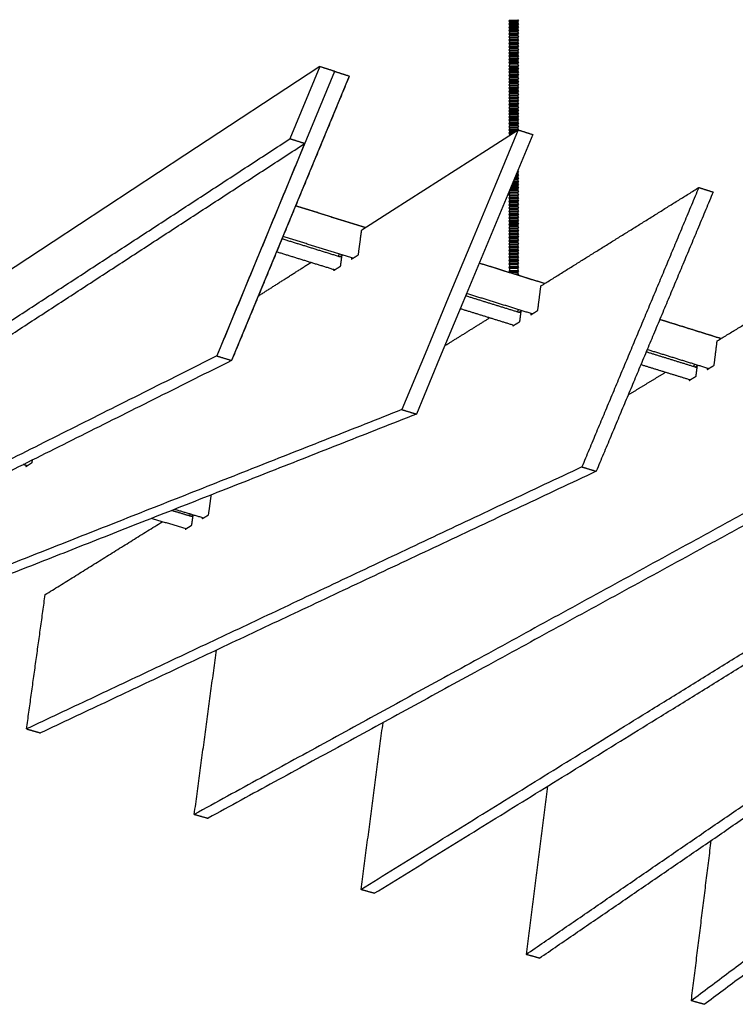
# Model space of a CAD drawing. Header units: centimetres. Extents: x 5283.6 to 5299.6, y 15505 to 15518.9.
# Tile 14 of 68: x 5287.028 to 5287.558, y 15511.916 to 15512.645. Entities that reach past the tile are written whole.
import ezdxf
from ezdxf import colors
from ezdxf.entities.mleader import LeaderData, LeaderLine
from ezdxf.math import Vec2, Vec3

# ---------------------------------------------------------------- set-up
doc = ezdxf.new("R2010")
doc.units = ezdxf.units.CM
doc.layers.add('_HD_muro', color=1, linetype='Continuous')
doc.layers.add('_HD_tornillo', color=30, linetype='Continuous')
doc.layers.add('HD021_Text', color=2, linetype='Continuous', lineweight=9)
doc.layers.add('Make2D$visible$Curves$Default', color=7, linetype='Continuous', true_color=0x000000)
doc.layers.add('Make2D$visible$Curves$UNICANAL', color=7, linetype='Continuous', true_color=0x000000)
doc.styles.add('Arial Narrow', font='ARIALN.TTF')

# ---------------------------------------------------------------- blocks, each defined once
blk = doc.blocks.new('Cirrus_1.20x2.40_iso@15')
at = {"layer": '_HD_tornillo'}
for p, q in [((5287.39048, 15512.6448), (5287.38988, 15512.64399)), ((5287.38988, 15512.64399), (5287.39698, 15512.64416)), ((5287.38988, 15512.64399), (5287.39048, 15512.64331)), ((5287.39048, 15512.64242), (5287.38988, 15512.64161)), ((5287.38988, 15512.64161), (5287.39698, 15512.64177)), ((5287.38988, 15512.64161), (5287.39048, 15512.64092)), ((5287.39048, 15512.64014), (5287.38988, 15512.63932)), ((5287.38988, 15512.63932), (5287.39698, 15512.63949)), ((5287.39048, 15512.6448), (5287.39648, 15512.64504)), ((5287.39048, 15512.64331), (5287.39647, 15512.64354)), ((5287.39048, 15512.64331), (5287.39048, 15512.64242)), ((5287.39048, 15512.64242), (5287.39647, 15512.64266)), ((5287.39048, 15512.64092), (5287.39647, 15512.64116)), ((5287.39048, 15512.64092), (5287.39048, 15512.64014)), ((5287.39048, 15512.64014), (5287.39647, 15512.64037)), ((5287.39647, 15512.64354), (5287.39698, 15512.64416)), ((5287.39647, 15512.64354), (5287.39647, 15512.64266)), ((5287.39647, 15512.64116), (5287.39698, 15512.64177)), ((5287.39647, 15512.64116), (5287.39647, 15512.64037)), ((5287.39647, 15512.63888), (5287.39698, 15512.63949)), ((5287.39648, 15512.64504), (5287.39698, 15512.64416)), ((5287.39648, 15512.64266), (5287.39698, 15512.64177)), ((5287.39648, 15512.64038), (5287.39698, 15512.63949)), ((5287.38988, 15512.63932), (5287.39048, 15512.63864)), ((5287.39048, 15512.63778), (5287.38988, 15512.63696)), ((5287.38988, 15512.63696), (5287.39698, 15512.63713)), ((5287.38988, 15512.63696), (5287.39048, 15512.63628)), ((5287.39048, 15512.63541), (5287.38988, 15512.6346)), ((5287.38988, 15512.6346), (5287.39698, 15512.63477)), ((5287.38988, 15512.6346), (5287.39048, 15512.63392)), ((5287.39048, 15512.633), (5287.38988, 15512.63219)), ((5287.38988, 15512.63219), (5287.39698, 15512.63235)), ((5287.38988, 15512.63219), (5287.39048, 15512.6315)), ((5287.39048, 15512.63864), (5287.39647, 15512.63888)), ((5287.39048, 15512.63864), (5287.39048, 15512.63778)), ((5287.39048, 15512.63778), (5287.39647, 15512.63801)), ((5287.39048, 15512.63628), (5287.39647, 15512.63652)), ((5287.39048, 15512.63628), (5287.39048, 15512.63541)), ((5287.39048, 15512.63541), (5287.39647, 15512.63565)), ((5287.39048, 15512.63392), (5287.39647, 15512.63415)), ((5287.39048, 15512.63392), (5287.39048, 15512.633)), ((5287.39048, 15512.633), (5287.39647, 15512.63324)), ((5287.39647, 15512.63888), (5287.39647, 15512.63801)), ((5287.39647, 15512.63652), (5287.39698, 15512.63713)), ((5287.39647, 15512.63652), (5287.39647, 15512.63565)), ((5287.39647, 15512.63415), (5287.39698, 15512.63477)), ((5287.39647, 15512.63415), (5287.39647, 15512.63324)), ((5287.39647, 15512.63174), (5287.39698, 15512.63235)), ((5287.39648, 15512.63802), (5287.39698, 15512.63713)), ((5287.39648, 15512.63565), (5287.39698, 15512.63477)), ((5287.39648, 15512.63324), (5287.39698, 15512.63235)), ((5287.39048, 15512.63059), (5287.38988, 15512.62977)), ((5287.38988, 15512.62977), (5287.39698, 15512.62994)), ((5287.38988, 15512.62977), (5287.39048, 15512.62909)), ((5287.39048, 15512.62818), (5287.38988, 15512.62736)), ((5287.38988, 15512.62736), (5287.39698, 15512.62753)), ((5287.38988, 15512.62736), (5287.39048, 15512.62668)), ((5287.39048, 15512.62577), (5287.38988, 15512.62495)), ((5287.38988, 15512.62495), (5287.39698, 15512.62512)), ((5287.38988, 15512.62495), (5287.39048, 15512.62427)), ((5287.39048, 15512.6315), (5287.39647, 15512.63174)), ((5287.39048, 15512.6315), (5287.39048, 15512.63059)), ((5287.39048, 15512.63059), (5287.39647, 15512.63082)), ((5287.39048, 15512.62909), (5287.39647, 15512.62933)), ((5287.39048, 15512.62909), (5287.39048, 15512.62818)), ((5287.39048, 15512.62818), (5287.39647, 15512.62841)), ((5287.39048, 15512.62668), (5287.39647, 15512.62691)), ((5287.39048, 15512.62668), (5287.39048, 15512.62577)), ((5287.39048, 15512.62577), (5287.39647, 15512.626)), ((5287.39647, 15512.63174), (5287.39647, 15512.63082)), ((5287.39647, 15512.62933), (5287.39698, 15512.62994)), ((5287.39647, 15512.62933), (5287.39647, 15512.62841)), ((5287.39647, 15512.62691), (5287.39698, 15512.62753)), ((5287.39647, 15512.62691), (5287.39647, 15512.626)), ((5287.39647, 15512.6245), (5287.39698, 15512.62512)), ((5287.39648, 15512.63083), (5287.39698, 15512.62994)), ((5287.39648, 15512.62842), (5287.39698, 15512.62753)), ((5287.39648, 15512.626), (5287.39698, 15512.62512)), ((5287.39048, 15512.62338), (5287.38988, 15512.62257)), ((5287.38988, 15512.62257), (5287.39698, 15512.62274)), ((5287.38988, 15512.62257), (5287.39048, 15512.62189)), ((5287.39048, 15512.6211), (5287.38988, 15512.62029)), ((5287.38988, 15512.62029), (5287.39698, 15512.62045)), ((5287.38988, 15512.62029), (5287.39048, 15512.6196)), ((5287.39048, 15512.61874), (5287.38988, 15512.61793)), ((5287.38988, 15512.61793), (5287.39698, 15512.6181)), ((5287.38988, 15512.61793), (5287.39048, 15512.61725)), ((5287.39048, 15512.62427), (5287.39647, 15512.6245)), ((5287.39048, 15512.62427), (5287.39048, 15512.62338)), ((5287.39048, 15512.62338), (5287.39647, 15512.62362)), ((5287.39048, 15512.62189), (5287.39647, 15512.62212)), ((5287.39048, 15512.62189), (5287.39048, 15512.6211)), ((5287.39048, 15512.6211), (5287.39647, 15512.62134)), ((5287.39048, 15512.6196), (5287.39647, 15512.61984)), ((5287.39048, 15512.6196), (5287.39048, 15512.61874)), ((5287.39048, 15512.61874), (5287.39647, 15512.61898)), ((5287.39647, 15512.6245), (5287.39647, 15512.62362)), ((5287.39647, 15512.62212), (5287.39698, 15512.62274)), ((5287.39647, 15512.62212), (5287.39647, 15512.62134)), ((5287.39647, 15512.61984), (5287.39698, 15512.62045)), ((5287.39647, 15512.61984), (5287.39647, 15512.61898)), ((5287.39647, 15512.61748), (5287.39698, 15512.6181)), ((5287.39648, 15512.62362), (5287.39698, 15512.62274)), ((5287.39648, 15512.62134), (5287.39698, 15512.62045)), ((5287.39648, 15512.61898), (5287.39698, 15512.6181)), ((5287.39048, 15512.61638), (5287.38988, 15512.61556)), ((5287.38988, 15512.61556), (5287.39698, 15512.61573)), ((5287.38988, 15512.61556), (5287.39048, 15512.61488)), ((5287.39048, 15512.61411), (5287.38988, 15512.61329)), ((5287.38988, 15512.61329), (5287.39698, 15512.61346)), ((5287.38988, 15512.61329), (5287.39048, 15512.61261)), ((5287.39048, 15512.61157), (5287.38988, 15512.61075)), ((5287.38988, 15512.61075), (5287.39698, 15512.61092)), ((5287.38988, 15512.61075), (5287.39048, 15512.61007)), ((5287.39048, 15512.61725), (5287.39647, 15512.61748)), ((5287.39048, 15512.61725), (5287.39048, 15512.61638)), ((5287.39048, 15512.61638), (5287.39647, 15512.61661)), ((5287.39048, 15512.61488), (5287.39647, 15512.61511)), ((5287.39048, 15512.61488), (5287.39048, 15512.61411)), ((5287.39048, 15512.61411), (5287.39647, 15512.61434)), ((5287.39048, 15512.61261), (5287.39647, 15512.61284)), ((5287.39048, 15512.61261), (5287.39048, 15512.61157)), ((5287.39048, 15512.61157), (5287.39647, 15512.6118)), ((5287.39048, 15512.61007), (5287.39647, 15512.61031)), ((5287.39647, 15512.61748), (5287.39647, 15512.61661)), ((5287.39647, 15512.61511), (5287.39698, 15512.61573)), ((5287.39647, 15512.61511), (5287.39647, 15512.61434)), ((5287.39647, 15512.61284), (5287.39698, 15512.61346)), ((5287.39647, 15512.61284), (5287.39647, 15512.6118)), ((5287.39647, 15512.61031), (5287.39698, 15512.61092)), ((5287.39647, 15512.61031), (5287.39647, 15512.60952)), ((5287.39648, 15512.61661), (5287.39698, 15512.61573)), ((5287.39648, 15512.61435), (5287.39698, 15512.61346)), ((5287.39648, 15512.61181), (5287.39698, 15512.61092)), ((5287.39048, 15512.60929), (5287.38988, 15512.60847)), ((5287.38988, 15512.60847), (5287.39698, 15512.60864)), ((5287.38988, 15512.60847), (5287.39048, 15512.60779)), ((5287.39048, 15512.60693), (5287.38988, 15512.60611)), ((5287.38988, 15512.60611), (5287.39698, 15512.60628)), ((5287.38988, 15512.60611), (5287.39048, 15512.60543)), ((5287.39048, 15512.60456), (5287.38988, 15512.60375)), ((5287.38988, 15512.60375), (5287.39698, 15512.60392)), ((5287.38988, 15512.60375), (5287.39048, 15512.60307)), ((5287.39048, 15512.61007), (5287.39048, 15512.60929)), ((5287.39048, 15512.60929), (5287.39647, 15512.60952)), ((5287.39048, 15512.60779), (5287.39647, 15512.60802)), ((5287.39048, 15512.60779), (5287.39048, 15512.60693)), ((5287.39048, 15512.60693), (5287.39647, 15512.60716)), ((5287.39048, 15512.60543), (5287.39647, 15512.60567)), ((5287.39048, 15512.60543), (5287.39048, 15512.60456)), ((5287.39048, 15512.60456), (5287.39647, 15512.6048)), ((5287.39048, 15512.60307), (5287.39647, 15512.6033)), ((5287.39048, 15512.60307), (5287.39048, 15512.60215)), ((5287.39647, 15512.60802), (5287.39698, 15512.60864)), ((5287.39647, 15512.60802), (5287.39647, 15512.60716)), ((5287.39647, 15512.60567), (5287.39698, 15512.60628)), ((5287.39647, 15512.60567), (5287.39647, 15512.6048)), ((5287.39647, 15512.6033), (5287.39698, 15512.60392)), ((5287.39647, 15512.6033), (5287.39647, 15512.60238)), ((5287.39648, 15512.60953), (5287.39698, 15512.60864)), ((5287.39648, 15512.60717), (5287.39698, 15512.60628)), ((5287.39648, 15512.6048), (5287.39698, 15512.60392)), ((5287.39048, 15512.60215), (5287.38988, 15512.60133)), ((5287.38988, 15512.60133), (5287.39698, 15512.6015)), ((5287.38988, 15512.60133), (5287.39048, 15512.60065)), ((5287.39048, 15512.59977), (5287.38988, 15512.59895)), ((5287.38988, 15512.59895), (5287.39698, 15512.59912)), ((5287.38988, 15512.59895), (5287.39048, 15512.59827)), ((5287.39048, 15512.59749), (5287.38988, 15512.59667)), ((5287.38988, 15512.59667), (5287.39698, 15512.59684)), ((5287.38988, 15512.59667), (5287.39048, 15512.59599)), ((5287.39048, 15512.60215), (5287.39647, 15512.60238)), ((5287.39048, 15512.60065), (5287.39647, 15512.60089)), ((5287.39048, 15512.60065), (5287.39048, 15512.59977)), ((5287.39048, 15512.59977), (5287.39647, 15512.6)), ((5287.39048, 15512.59827), (5287.39647, 15512.5985)), ((5287.39048, 15512.59827), (5287.39048, 15512.59749)), ((5287.39048, 15512.59749), (5287.39647, 15512.59772)), ((5287.39048, 15512.59599), (5287.39647, 15512.59622)), ((5287.39048, 15512.59599), (5287.39048, 15512.59513)), ((5287.39647, 15512.60089), (5287.39698, 15512.6015)), ((5287.39647, 15512.60089), (5287.39647, 15512.6)), ((5287.39647, 15512.5985), (5287.39698, 15512.59912)), ((5287.39647, 15512.5985), (5287.39647, 15512.59772)), ((5287.39647, 15512.59622), (5287.39698, 15512.59684)), ((5287.39647, 15512.59622), (5287.39647, 15512.59536)), ((5287.39648, 15512.60239), (5287.39698, 15512.6015)), ((5287.39648, 15512.60001), (5287.39698, 15512.59912)), ((5287.39648, 15512.59772), (5287.39698, 15512.59684)), ((5287.39048, 15512.59513), (5287.38988, 15512.59431)), ((5287.38988, 15512.59431), (5287.39698, 15512.59448)), ((5287.38988, 15512.59431), (5287.39048, 15512.59363)), ((5287.39048, 15512.59276), (5287.38988, 15512.59194)), ((5287.38988, 15512.59194), (5287.39698, 15512.59211)), ((5287.38988, 15512.59194), (5287.39048, 15512.59126)), ((5287.39048, 15512.59035), (5287.38988, 15512.58953)), ((5287.38988, 15512.58953), (5287.39698, 15512.5897)), ((5287.38988, 15512.58953), (5287.39048, 15512.58885)), ((5287.39048, 15512.59513), (5287.39647, 15512.59536)), ((5287.39048, 15512.59363), (5287.39647, 15512.59386)), ((5287.39048, 15512.59363), (5287.39048, 15512.59276)), ((5287.39048, 15512.59276), (5287.39647, 15512.59299)), ((5287.39048, 15512.59126), (5287.39647, 15512.5915)), ((5287.39048, 15512.59126), (5287.39048, 15512.59035)), ((5287.39048, 15512.59035), (5287.39647, 15512.59058)), ((5287.39048, 15512.58885), (5287.39647, 15512.58908)), ((5287.39048, 15512.58885), (5287.39048, 15512.58794)), ((5287.39647, 15512.59386), (5287.39698, 15512.59448)), ((5287.39647, 15512.59386), (5287.39647, 15512.59299)), ((5287.39647, 15512.5915), (5287.39698, 15512.59211)), ((5287.39647, 15512.5915), (5287.39647, 15512.59058)), ((5287.39647, 15512.58908), (5287.39698, 15512.5897)), ((5287.39647, 15512.58908), (5287.39647, 15512.58817)), ((5287.39648, 15512.59537), (5287.39698, 15512.59448)), ((5287.39648, 15512.593), (5287.39698, 15512.59211)), ((5287.39648, 15512.59059), (5287.39698, 15512.5897)), ((5287.39048, 15512.58794), (5287.38988, 15512.58712)), ((5287.38988, 15512.58712), (5287.39698, 15512.58729)), ((5287.38988, 15512.58712), (5287.39048, 15512.58644)), ((5287.39048, 15512.58553), (5287.38988, 15512.58471)), ((5287.38988, 15512.58471), (5287.39698, 15512.58488)), ((5287.38988, 15512.58471), (5287.39048, 15512.58403)), ((5287.39048, 15512.58311), (5287.38988, 15512.5823)), ((5287.38988, 15512.5823), (5287.39698, 15512.58247)), ((5287.38988, 15512.5823), (5287.39048, 15512.58162)), ((5287.39048, 15512.58794), (5287.39647, 15512.58817)), ((5287.39048, 15512.58644), (5287.39647, 15512.58667)), ((5287.39048, 15512.58644), (5287.39048, 15512.58553)), ((5287.39048, 15512.58553), (5287.39647, 15512.58576)), ((5287.39048, 15512.58403), (5287.39647, 15512.58426)), ((5287.39048, 15512.58403), (5287.39048, 15512.58311)), ((5287.39048, 15512.58311), (5287.39647, 15512.58335)), ((5287.39048, 15512.58162), (5287.39647, 15512.58185)), ((5287.39048, 15512.58162), (5287.39048, 15512.58073)), ((5287.39647, 15512.58667), (5287.39698, 15512.58729)), ((5287.39647, 15512.58667), (5287.39647, 15512.58576)), ((5287.39647, 15512.58426), (5287.39698, 15512.58488)), ((5287.39647, 15512.58426), (5287.39647, 15512.58335)), ((5287.39647, 15512.58185), (5287.39698, 15512.58247)), ((5287.39647, 15512.58185), (5287.39647, 15512.58096)), ((5287.39648, 15512.58817), (5287.39698, 15512.58729)), ((5287.39648, 15512.58576), (5287.39698, 15512.58488)), ((5287.39648, 15512.58335), (5287.39698, 15512.58247)), ((5287.39048, 15512.58073), (5287.38988, 15512.57991)), ((5287.38988, 15512.57991), (5287.39698, 15512.58008)), ((5287.38988, 15512.57991), (5287.39048, 15512.57923)), ((5287.39048, 15512.57845), (5287.38988, 15512.57763)), ((5287.38988, 15512.57763), (5287.39698, 15512.5778)), ((5287.38988, 15512.57763), (5287.39048, 15512.57695)), ((5287.39048, 15512.57609), (5287.38988, 15512.57527)), ((5287.38988, 15512.57527), (5287.39698, 15512.57544)), ((5287.38988, 15512.57527), (5287.39048, 15512.57459)), ((5287.39048, 15512.58073), (5287.39647, 15512.58096)), ((5287.39048, 15512.57923), (5287.39647, 15512.57947)), ((5287.39048, 15512.57923), (5287.39048, 15512.57845)), ((5287.39048, 15512.57845), (5287.39647, 15512.57868)), ((5287.39048, 15512.57695), (5287.39647, 15512.57718)), ((5287.39048, 15512.57695), (5287.39048, 15512.57609)), ((5287.39048, 15512.57609), (5287.39647, 15512.57632)), ((5287.39048, 15512.57459), (5287.39647, 15512.57483)), ((5287.39048, 15512.57459), (5287.39048, 15512.57372)), ((5287.39048, 15512.57372), (5287.39647, 15512.57396)), ((5287.39647, 15512.57947), (5287.39698, 15512.58008)), ((5287.39647, 15512.57947), (5287.39647, 15512.57868)), ((5287.39647, 15512.57718), (5287.39698, 15512.5778)), ((5287.39647, 15512.57718), (5287.39647, 15512.57632)), ((5287.39647, 15512.57483), (5287.39698, 15512.57544)), ((5287.39647, 15512.57483), (5287.39647, 15512.57396)), ((5287.39648, 15512.58097), (5287.39698, 15512.58008)), ((5287.39648, 15512.57869), (5287.39698, 15512.5778)), ((5287.39648, 15512.57633), (5287.39698, 15512.57544)), ((5287.39648, 15512.57396), (5287.39698, 15512.57307)), ((5287.39048, 15512.57372), (5287.38988, 15512.57291)), ((5287.38988, 15512.57291), (5287.39698, 15512.57307)), ((5287.38988, 15512.57291), (5287.39048, 15512.57222)), ((5287.39048, 15512.57146), (5287.38988, 15512.57064)), ((5287.38988, 15512.57064), (5287.39698, 15512.57081)), ((5287.38988, 15512.57064), (5287.39048, 15512.56996)), ((5287.39048, 15512.56892), (5287.38988, 15512.5681)), ((5287.38988, 15512.5681), (5287.39698, 15512.56827)), ((5287.38988, 15512.5681), (5287.39048, 15512.56742)), ((5287.39048, 15512.56664), (5287.38988, 15512.56582)), ((5287.39048, 15512.57222), (5287.39647, 15512.57246)), ((5287.39048, 15512.57222), (5287.39048, 15512.57146)), ((5287.39048, 15512.57146), (5287.39647, 15512.57169)), ((5287.39048, 15512.56996), (5287.39647, 15512.57019)), ((5287.39048, 15512.56996), (5287.39048, 15512.56892)), ((5287.39048, 15512.56892), (5287.39647, 15512.56915)), ((5287.39048, 15512.56742), (5287.39647, 15512.56765)), ((5287.39048, 15512.56742), (5287.39048, 15512.56664)), ((5287.39048, 15512.56664), (5287.39647, 15512.56687)), ((5287.39647, 15512.57246), (5287.39698, 15512.57307)), ((5287.39647, 15512.57246), (5287.39647, 15512.57169)), ((5287.39647, 15512.57019), (5287.39698, 15512.57081)), ((5287.39647, 15512.57019), (5287.39647, 15512.56915)), ((5287.39647, 15512.56765), (5287.39698, 15512.56827)), ((5287.39647, 15512.56765), (5287.39647, 15512.56687)), ((5287.39648, 15512.57169), (5287.39698, 15512.57081)), ((5287.39648, 15512.56916), (5287.39698, 15512.56827)), ((5287.39648, 15512.56687), (5287.39698, 15512.56599)), ((5287.38988, 15512.56582), (5287.39698, 15512.56599)), ((5287.38988, 15512.56582), (5287.39048, 15512.56514)), ((5287.39048, 15512.56428), (5287.38988, 15512.56346)), ((5287.38988, 15512.56346), (5287.39698, 15512.56363)), ((5287.38988, 15512.56346), (5287.39048, 15512.56278)), ((5287.39048, 15512.56191), (5287.38988, 15512.56109)), ((5287.38988, 15512.56109), (5287.3933, 15512.56117)), ((5287.38988, 15512.56109), (5287.39048, 15512.56041)), ((5287.39048, 15512.5595), (5287.39031, 15512.55926)), ((5287.39048, 15512.56514), (5287.39647, 15512.56537)), ((5287.39048, 15512.56514), (5287.39048, 15512.56428)), ((5287.39048, 15512.56428), (5287.39647, 15512.56451)), ((5287.39048, 15512.56278), (5287.39616, 15512.563)), ((5287.39048, 15512.56278), (5287.39048, 15512.56191)), ((5287.39048, 15512.56191), (5287.39471, 15512.56207)), ((5287.39048, 15512.56041), (5287.39221, 15512.56048)), ((5287.39048, 15512.56041), (5287.39048, 15512.5595)), ((5287.39048, 15512.5595), (5287.39069, 15512.55951)), ((5287.39647, 15512.56537), (5287.39698, 15512.56599)), ((5287.39647, 15512.56537), (5287.39647, 15512.56451)), ((5287.39648, 15512.56451), (5287.39698, 15512.56363)), ((5287.39679, 15512.5634), (5287.39698, 15512.56363)), ((5287.39548, 15512.53081), (5287.39649, 15512.53085)), ((5287.39587, 15512.53174), (5287.39649, 15512.53176)), ((5287.39613, 15512.53236), (5287.39699, 15512.53238)), ((5287.39649, 15512.53176), (5287.39699, 15512.53238)), ((5287.39649, 15512.53176), (5287.39649, 15512.53085)), ((5287.3965, 15512.53325), (5287.39699, 15512.53238)), ((5287.3965, 15512.53085), (5287.39699, 15512.52996)), ((5287.39241, 15512.52343), (5287.39649, 15512.52359)), ((5287.3928, 15512.52436), (5287.39649, 15512.5245)), ((5287.39307, 15512.52503), (5287.39699, 15512.52512)), ((5287.39343, 15512.52588), (5287.39649, 15512.526)), ((5287.39383, 15512.52683), (5287.39649, 15512.52694)), ((5287.3941, 15512.52748), (5287.39699, 15512.52755)), ((5287.39446, 15512.52835), (5287.39649, 15512.52843)), ((5287.39485, 15512.52928), (5287.39649, 15512.52935)), ((5287.39511, 15512.52992), (5287.39699, 15512.52996)), ((5287.39649, 15512.52935), (5287.39699, 15512.52996)), ((5287.39649, 15512.52935), (5287.39649, 15512.52843)), ((5287.39649, 15512.52694), (5287.39699, 15512.52755)), ((5287.39649, 15512.52694), (5287.39649, 15512.526)), ((5287.39649, 15512.5245), (5287.39699, 15512.52512)), ((5287.39649, 15512.5245), (5287.39649, 15512.52359)), ((5287.3965, 15512.52844), (5287.39699, 15512.52755)), ((5287.3965, 15512.526), (5287.39699, 15512.52512)), ((5287.3965, 15512.52359), (5287.39699, 15512.52271)), ((5287.39051, 15512.51608), (5287.3899, 15512.51526)), ((5287.38998, 15512.5176), (5287.39051, 15512.51702)), ((5287.39002, 15512.5177), (5287.397, 15512.51787)), ((5287.39051, 15512.51851), (5287.39018, 15512.51807)), ((5287.3905, 15512.51884), (5287.3905, 15512.51851)), ((5287.39051, 15512.51851), (5287.3965, 15512.51875)), ((5287.39051, 15512.51702), (5287.3965, 15512.51725)), ((5287.39051, 15512.51702), (5287.39051, 15512.51608)), ((5287.39051, 15512.51608), (5287.3965, 15512.51631)), ((5287.39075, 15512.51943), (5287.39649, 15512.51966)), ((5287.39104, 15512.52013), (5287.39699, 15512.52027)), ((5287.39138, 15512.52096), (5287.39649, 15512.52115)), ((5287.39178, 15512.52191), (5287.39649, 15512.52209)), ((5287.39206, 15512.52259), (5287.39699, 15512.52271)), ((5287.39649, 15512.52209), (5287.39699, 15512.52271)), ((5287.39649, 15512.52209), (5287.39649, 15512.52115)), ((5287.39649, 15512.51966), (5287.39699, 15512.52027)), ((5287.39649, 15512.51966), (5287.39649, 15512.51874)), ((5287.3965, 15512.52116), (5287.39699, 15512.52027)), ((5287.3965, 15512.51875), (5287.397, 15512.51787)), ((5287.3965, 15512.51725), (5287.397, 15512.51787)), ((5287.3965, 15512.51725), (5287.3965, 15512.51631)), ((5287.3965, 15512.51632), (5287.397, 15512.51543)), ((5287.3899, 15512.51526), (5287.397, 15512.51543)), ((5287.3899, 15512.51526), (5287.39051, 15512.51458)), ((5287.39051, 15512.51367), (5287.3899, 15512.51285)), ((5287.3899, 15512.51285), (5287.397, 15512.51302)), ((5287.3899, 15512.51285), (5287.39051, 15512.51217)), ((5287.39051, 15512.51126), (5287.3899, 15512.51044)), ((5287.3899, 15512.51044), (5287.397, 15512.51061)), ((5287.3899, 15512.51044), (5287.39051, 15512.50976)), ((5287.39051, 15512.50882), (5287.3899, 15512.508)), ((5287.39051, 15512.51458), (5287.3965, 15512.51481)), ((5287.39051, 15512.51458), (5287.39051, 15512.51367)), ((5287.39051, 15512.51367), (5287.3965, 15512.5139)), ((5287.39051, 15512.51217), (5287.3965, 15512.5124)), ((5287.39051, 15512.51217), (5287.39051, 15512.51126)), ((5287.39051, 15512.51126), (5287.3965, 15512.51149)), ((5287.39051, 15512.50976), (5287.3965, 15512.50999)), ((5287.39051, 15512.50976), (5287.39051, 15512.50882)), ((5287.39051, 15512.50882), (5287.3965, 15512.50905)), ((5287.3965, 15512.51481), (5287.397, 15512.51543)), ((5287.3965, 15512.51481), (5287.3965, 15512.5139)), ((5287.3965, 15512.5139), (5287.397, 15512.51302)), ((5287.3965, 15512.5124), (5287.397, 15512.51302)), ((5287.3965, 15512.5124), (5287.3965, 15512.51149)), ((5287.3965, 15512.51149), (5287.397, 15512.51061)), ((5287.3965, 15512.50999), (5287.397, 15512.51061)), ((5287.3965, 15512.50999), (5287.3965, 15512.50905)), ((5287.3965, 15512.50906), (5287.397, 15512.50817)), ((5287.3899, 15512.508), (5287.397, 15512.50817)), ((5287.3899, 15512.508), (5287.39051, 15512.50732)), ((5287.39051, 15512.50641), (5287.3899, 15512.50559)), ((5287.3899, 15512.50559), (5287.397, 15512.50576)), ((5287.3899, 15512.50559), (5287.39051, 15512.50491)), ((5287.39051, 15512.50398), (5287.3899, 15512.50316)), ((5287.3899, 15512.50316), (5287.397, 15512.50333)), ((5287.3899, 15512.50316), (5287.39051, 15512.50248)), ((5287.39051, 15512.50156), (5287.3899, 15512.50075)), ((5287.39051, 15512.50732), (5287.3965, 15512.50756)), ((5287.39051, 15512.50732), (5287.39051, 15512.50641)), ((5287.39051, 15512.50641), (5287.3965, 15512.50664)), ((5287.39051, 15512.50491), (5287.3965, 15512.50515)), ((5287.39051, 15512.50491), (5287.39051, 15512.50398)), ((5287.39051, 15512.50398), (5287.3965, 15512.50421)), ((5287.39051, 15512.50248), (5287.3965, 15512.50271)), ((5287.39051, 15512.50248), (5287.39051, 15512.50156)), ((5287.39051, 15512.50156), (5287.3965, 15512.5018)), ((5287.3965, 15512.50756), (5287.397, 15512.50817)), ((5287.3965, 15512.50756), (5287.3965, 15512.50664)), ((5287.3965, 15512.50665), (5287.397, 15512.50576)), ((5287.3965, 15512.50515), (5287.397, 15512.50576)), ((5287.3965, 15512.50515), (5287.3965, 15512.50421)), ((5287.3965, 15512.50421), (5287.397, 15512.50333)), ((5287.3965, 15512.50271), (5287.397, 15512.50333)), ((5287.3965, 15512.50271), (5287.3965, 15512.5018)), ((5287.3965, 15512.5018), (5287.397, 15512.50092)), ((5287.3899, 15512.50075), (5287.397, 15512.50092)), ((5287.3899, 15512.50075), (5287.39051, 15512.50007)), ((5287.39051, 15512.49915), (5287.3899, 15512.49834)), ((5287.3899, 15512.49834), (5287.397, 15512.4985)), ((5287.3899, 15512.49834), (5287.39051, 15512.49765)), ((5287.39051, 15512.49672), (5287.3899, 15512.4959)), ((5287.3899, 15512.4959), (5287.397, 15512.49607)), ((5287.3899, 15512.4959), (5287.39051, 15512.49522)), ((5287.39051, 15512.49431), (5287.3899, 15512.49349)), ((5287.3899, 15512.49349), (5287.397, 15512.49366)), ((5287.39051, 15512.50007), (5287.3965, 15512.5003)), ((5287.39051, 15512.50007), (5287.39051, 15512.49915)), ((5287.39051, 15512.49915), (5287.3965, 15512.49939)), ((5287.39051, 15512.49765), (5287.3965, 15512.49789)), ((5287.39051, 15512.49765), (5287.39051, 15512.49672)), ((5287.39051, 15512.49672), (5287.3965, 15512.49695)), ((5287.39051, 15512.49522), (5287.3965, 15512.49545)), ((5287.39051, 15512.49522), (5287.39051, 15512.49431)), ((5287.39051, 15512.49431), (5287.3965, 15512.49454)), ((5287.3965, 15512.5003), (5287.397, 15512.50092)), ((5287.3965, 15512.5003), (5287.3965, 15512.49939)), ((5287.3965, 15512.49939), (5287.397, 15512.4985)), ((5287.3965, 15512.49789), (5287.397, 15512.4985)), ((5287.3965, 15512.49789), (5287.3965, 15512.49695)), ((5287.3965, 15512.49695), (5287.397, 15512.49607)), ((5287.3965, 15512.49545), (5287.397, 15512.49607)), ((5287.3965, 15512.49545), (5287.3965, 15512.49454)), ((5287.3965, 15512.49454), (5287.397, 15512.49366)), ((5287.3965, 15512.49304), (5287.397, 15512.49366)), ((5287.3899, 15512.49349), (5287.39051, 15512.49281)), ((5287.39051, 15512.49189), (5287.3899, 15512.49108)), ((5287.3899, 15512.49108), (5287.397, 15512.49125)), ((5287.3899, 15512.49108), (5287.39051, 15512.4904)), ((5287.39051, 15512.48946), (5287.3899, 15512.48864)), ((5287.3899, 15512.48864), (5287.397, 15512.48881)), ((5287.3899, 15512.48864), (5287.39051, 15512.48796)), ((5287.39051, 15512.48705), (5287.3899, 15512.48623)), ((5287.3899, 15512.48623), (5287.397, 15512.4864)), ((5287.39051, 15512.49281), (5287.3965, 15512.49304)), ((5287.39051, 15512.49281), (5287.39051, 15512.49189)), ((5287.39051, 15512.49189), (5287.3965, 15512.49213)), ((5287.39051, 15512.4904), (5287.3965, 15512.49063)), ((5287.39051, 15512.4904), (5287.39051, 15512.48946)), ((5287.39051, 15512.48946), (5287.3965, 15512.48969)), ((5287.39051, 15512.48796), (5287.3965, 15512.4882)), ((5287.39051, 15512.48796), (5287.39051, 15512.48705)), ((5287.39051, 15512.48705), (5287.3965, 15512.48728)), ((5287.3965, 15512.49304), (5287.3965, 15512.49213)), ((5287.3965, 15512.49213), (5287.397, 15512.49125)), ((5287.3965, 15512.49063), (5287.397, 15512.49125)), ((5287.3965, 15512.49063), (5287.3965, 15512.48969)), ((5287.3965, 15512.4897), (5287.397, 15512.48881)), ((5287.3965, 15512.4882), (5287.397, 15512.48881)), ((5287.3965, 15512.4882), (5287.3965, 15512.48728)), ((5287.3965, 15512.48729), (5287.397, 15512.4864)), ((5287.3965, 15512.48578), (5287.397, 15512.4864)), ((5287.3899, 15512.48623), (5287.39051, 15512.48555)), ((5287.39051, 15512.48461), (5287.3899, 15512.4838)), ((5287.3899, 15512.4838), (5287.397, 15512.48397)), ((5287.3899, 15512.4838), (5287.39051, 15512.48312)), ((5287.39051, 15512.4822), (5287.3899, 15512.48139)), ((5287.3899, 15512.48139), (5287.397, 15512.48156)), ((5287.3899, 15512.48139), (5287.39051, 15512.48071)), ((5287.39051, 15512.47979), (5287.3899, 15512.47897)), ((5287.3899, 15512.47897), (5287.397, 15512.47914)), ((5287.39051, 15512.48555), (5287.3965, 15512.48578)), ((5287.39051, 15512.48555), (5287.39051, 15512.48461)), ((5287.39051, 15512.48461), (5287.3965, 15512.48485)), ((5287.39051, 15512.48312), (5287.3965, 15512.48335)), ((5287.39051, 15512.48312), (5287.39051, 15512.4822)), ((5287.39051, 15512.4822), (5287.3965, 15512.48244)), ((5287.39051, 15512.48071), (5287.3965, 15512.48094)), ((5287.39051, 15512.48071), (5287.39051, 15512.47979)), ((5287.39051, 15512.47979), (5287.3965, 15512.48002)), ((5287.3965, 15512.48578), (5287.3965, 15512.48485)), ((5287.3965, 15512.48485), (5287.397, 15512.48397)), ((5287.3965, 15512.48335), (5287.397, 15512.48397)), ((5287.3965, 15512.48335), (5287.3965, 15512.48244)), ((5287.3965, 15512.48244), (5287.397, 15512.48156)), ((5287.3965, 15512.48094), (5287.397, 15512.48156)), ((5287.3965, 15512.48094), (5287.3965, 15512.48002)), ((5287.3965, 15512.48003), (5287.397, 15512.47914)), ((5287.3965, 15512.47853), (5287.397, 15512.47914)), ((5287.3899, 15512.47897), (5287.39051, 15512.47829)), ((5287.39051, 15512.47736), (5287.3899, 15512.47654)), ((5287.3899, 15512.47654), (5287.397, 15512.47671)), ((5287.3899, 15512.47654), (5287.39051, 15512.47586)), ((5287.39051, 15512.47495), (5287.3899, 15512.47413)), ((5287.3899, 15512.47413), (5287.397, 15512.4743)), ((5287.3899, 15512.47413), (5287.39051, 15512.47345)), ((5287.39051, 15512.47253), (5287.3899, 15512.47172)), ((5287.3899, 15512.47172), (5287.397, 15512.47189)), ((5287.39051, 15512.47829), (5287.3965, 15512.47853)), ((5287.39051, 15512.47829), (5287.39051, 15512.47736)), ((5287.39051, 15512.47736), (5287.3965, 15512.47759)), ((5287.39051, 15512.47586), (5287.3965, 15512.47609)), ((5287.39051, 15512.47586), (5287.39051, 15512.47495)), ((5287.39051, 15512.47495), (5287.3965, 15512.47518)), ((5287.39051, 15512.47345), (5287.3965, 15512.47368)), ((5287.39051, 15512.47345), (5287.39051, 15512.47253)), ((5287.39051, 15512.47253), (5287.3965, 15512.47277)), ((5287.3965, 15512.47853), (5287.3965, 15512.47759)), ((5287.3965, 15512.47759), (5287.397, 15512.47671)), ((5287.3965, 15512.47609), (5287.397, 15512.47671)), ((5287.3965, 15512.47609), (5287.3965, 15512.47518)), ((5287.3965, 15512.47518), (5287.397, 15512.4743)), ((5287.3965, 15512.47368), (5287.397, 15512.4743)), ((5287.3965, 15512.47368), (5287.3965, 15512.47277)), ((5287.3965, 15512.47277), (5287.397, 15512.47189)), ((5287.3965, 15512.47127), (5287.397, 15512.47189)), ((5287.3899, 15512.47172), (5287.39051, 15512.47104)), ((5287.39051, 15512.46997), (5287.3899, 15512.46915)), ((5287.3899, 15512.46915), (5287.397, 15512.46932)), ((5287.3899, 15512.46915), (5287.39051, 15512.46847)), ((5287.39051, 15512.46753), (5287.3899, 15512.46672)), ((5287.3899, 15512.46672), (5287.397, 15512.46689)), ((5287.3899, 15512.46672), (5287.39051, 15512.46604)), ((5287.39051, 15512.46512), (5287.3899, 15512.46431)), ((5287.39051, 15512.47104), (5287.3965, 15512.47127)), ((5287.39051, 15512.47104), (5287.39051, 15512.46997)), ((5287.39051, 15512.46997), (5287.3965, 15512.4702)), ((5287.39051, 15512.46847), (5287.3965, 15512.4687)), ((5287.39051, 15512.46847), (5287.39051, 15512.46753)), ((5287.39051, 15512.46753), (5287.3965, 15512.46777)), ((5287.39051, 15512.46604), (5287.3965, 15512.46627)), ((5287.39051, 15512.46604), (5287.39051, 15512.46512)), ((5287.39051, 15512.46512), (5287.3965, 15512.46536)), ((5287.3965, 15512.47127), (5287.3965, 15512.4702)), ((5287.3965, 15512.4702), (5287.397, 15512.46932)), ((5287.3965, 15512.4687), (5287.397, 15512.46932)), ((5287.3965, 15512.4687), (5287.3965, 15512.46777)), ((5287.3965, 15512.46777), (5287.397, 15512.46689)), ((5287.3965, 15512.46627), (5287.397, 15512.46689)), ((5287.3965, 15512.46627), (5287.3965, 15512.46536)), ((5287.3965, 15512.46536), (5287.397, 15512.46447)), ((5287.3899, 15512.46431), (5287.397, 15512.46447)), ((5287.3899, 15512.46431), (5287.39051, 15512.46362)), ((5287.39051, 15512.46271), (5287.3899, 15512.46163)), ((5287.3899, 15512.46163), (5287.397, 15512.4618)), ((5287.3899, 15512.46163), (5287.39051, 15512.46095)), ((5287.39051, 15512.45964), (5287.3899, 15512.45862)), ((5287.3899, 15512.45862), (5287.397, 15512.45879)), ((5287.3899, 15512.45862), (5287.39051, 15512.45794)), ((5287.39051, 15512.46362), (5287.3965, 15512.46386)), ((5287.39051, 15512.46362), (5287.39051, 15512.46271)), ((5287.39051, 15512.46245), (5287.3965, 15512.46268)), ((5287.39051, 15512.46095), (5287.3965, 15512.46118)), ((5287.39051, 15512.46095), (5287.39051, 15512.45964)), ((5287.39051, 15512.45944), (5287.3965, 15512.45967)), ((5287.39051, 15512.45794), (5287.3965, 15512.45817)), ((5287.39051, 15512.45794), (5287.39051, 15512.45781)), ((5287.3965, 15512.46386), (5287.397, 15512.46447)), ((5287.3965, 15512.46386), (5287.3965, 15512.46294)), ((5287.3965, 15512.46295), (5287.397, 15512.4618)), ((5287.3965, 15512.46118), (5287.397, 15512.4618)), ((5287.3965, 15512.46118), (5287.3965, 15512.45987)), ((5287.3965, 15512.45987), (5287.397, 15512.45879)), ((5287.3965, 15512.45817), (5287.397, 15512.45879)), ((5287.3965, 15512.45817), (5287.3965, 15512.457)), ((5287.39349, 15512.45688), (5287.3965, 15512.457)), ((5287.39601, 15512.45609), (5287.397, 15512.45611)), ((5287.3965, 15512.457), (5287.397, 15512.45611)), ((5287.39678, 15512.45585), (5287.397, 15512.45611))]:
    blk.add_line(p, q, dxfattribs=at)
at = {"layer": 'Make2D$visible$Curves$Default', "color": 7}
for p, q in [((5287.24985, 15512.61033), (5287.22771, 15512.55683)), ((5287.26081, 15512.60667), (5287.17369, 15512.39613)), ((5287.2718, 15512.60333), (5287.18468, 15512.39279))]:
    blk.add_line(p, q, dxfattribs=at)
for points in [[(5287.24985, 15512.61033), (5287.14995, 15512.54467), (5287.05262, 15512.4807), (5286.95776, 15512.41835), (5286.86528, 15512.35757), (5286.77509, 15512.29829)], [(5287.28095, 15512.48939), (5287.30385, 15512.50403), (5287.3269, 15512.51875), (5287.35008, 15512.53356), (5287.3734, 15512.54846), (5287.39686, 15512.56345)], [(5287.39686, 15512.56345), (5287.37958, 15512.52192), (5287.36232, 15512.48045), (5287.34508, 15512.43904), (5287.32787, 15512.39768), (5287.31068, 15512.35639)], [(5287.40764, 15512.56001), (5287.37311, 15512.47707), (5287.35587, 15512.43569), (5287.33866, 15512.39437), (5287.32148, 15512.3531)]]:
    blk.add_lwpolyline(points, dxfattribs=at)
for points, weights in [([(5287.26083, 15512.60683), (5287.25534, 15512.60858), (5287.24985, 15512.61033)], [1196.81387921, 1196.39788913, 1195.98189906]), ([(5287.2718, 15512.60333), (5287.22816, 15512.49787), (5287.18468, 15512.39279)], [1197.64584308, 1199.79175338, 1201.93766368]), ([(5287.26083, 15512.60683), (5287.26632, 15512.60508), (5287.2718, 15512.60333)], [1196.81386293, 1197.22985301, 1197.64584308]), ([(5287.39686, 15512.56345), (5287.40225, 15512.56173), (5287.40764, 15512.56001)], [1207.21361749, 1207.62960757, 1208.04559764]), ([(5286.76913, 15512.25774), (5286.99901, 15512.40766), (5287.22771, 15512.55683)], [1273.46167238, 1233.98669249, 1194.51171261]), ([(5286.77977, 15512.25468), (5287.00983, 15512.4044), (5287.23871, 15512.55335)], [1274.29365253, 1234.81867264, 1195.34369275]), ([(5287.23871, 15512.55335), (5287.20616, 15512.47464), (5287.17369, 15512.39613)], [1197.90025353, 1199.50296853, 1201.10568354]), ([(5287.23871, 15512.55335), (5287.23322, 15512.55509), (5287.22771, 15512.55683)], [1195.34369275, 1194.92770268, 1194.51171261]), ([(5287.41366, 15512.448), (5287.47168, 15512.48414), (5287.53057, 15512.52081)], [1235.79182392, 1226.70259529, 1217.61336667]), ([(5287.53057, 15512.52081), (5287.48719, 15512.41722), (5287.44396, 15512.314)], [1217.61336667, 1219.75927697, 1221.90518727]), ([(5287.54116, 15512.51743), (5287.49779, 15512.41392), (5287.45458, 15512.31077)], [1218.44534681, 1220.59125712, 1222.73716742]), ([(5287.53057, 15512.52081), (5287.53587, 15512.51912), (5287.54116, 15512.51743)], [1217.61336667, 1218.02935674, 1218.44534681]), ([(5287.2785, 15512.47101), (5287.27972, 15512.4802), (5287.28095, 15512.48939)], [1224.74772539, 1225.06990007, 1225.39207475]), ([(5287.54416, 15512.40731), (5287.60265, 15512.44284), (5287.66201, 15512.47889)], [1246.19157309, 1237.10234447, 1228.01311584]), ([(5287.20442, 15512.4405), (5287.22379, 15512.45287), (5287.24326, 15512.46531)], [1237.69577082, 1234.55861054, 1231.42145025]), ([(5287.26387, 15512.46994), (5287.26417, 15512.47076), (5287.26446, 15512.47157)], [1227.58873977, 1227.58019502, 1227.57165026]), ([(5287.26638, 15512.47043), (5287.26572, 15512.47), (5287.26505, 15512.46958)], [1227.11901617, 1227.22529585, 1227.33157553]), ([(5287.26534, 15512.46263), (5287.26586, 15512.46653), (5287.26638, 15512.47043)], [1226.84551536, 1226.98226577, 1227.11901617]), ([(5287.27344, 15512.46779), (5287.27597, 15512.4694), (5287.2785, 15512.47101)], [1225.55417799, 1225.15095169, 1224.74772539]), ([(5287.27356, 15512.46875), (5287.2735, 15512.46827), (5287.27344, 15512.46779)], [1225.58782964, 1225.57100382, 1225.55417799]), ([(5287.2735, 15512.46822), (5287.27371, 15512.46815), (5287.27391, 15512.46809)], [1227.67281959, 1227.68868052, 1227.70454144]), ([(5287.26029, 15512.45942), (5287.26282, 15512.46103), (5287.26534, 15512.46263)], [1227.65196796, 1227.24874166, 1226.84551536]), ([(5287.26037, 15512.46001), (5287.26033, 15512.45972), (5287.26029, 15512.45942)], [1227.6726763, 1227.66232213, 1227.65196796]), ([(5287.4113, 15512.42976), (5287.41248, 15512.43888), (5287.41366, 15512.448)], [1235.14747456, 1235.46964924, 1235.79182392]), ([(5287.39649, 15512.42879), (5287.39679, 15512.4296), (5287.39708, 15512.43041)], [1237.98853955, 1237.97994317, 1237.9713468]), ([(5287.39903, 15512.42926), (5287.39836, 15512.42884), (5287.39769, 15512.42842)], [1237.51876534, 1237.62521995, 1237.73167456]), ([(5287.39803, 15512.42152), (5287.39853, 15512.42539), (5287.39903, 15512.42926)], [1237.24526454, 1237.38201494, 1237.51876534]), ([(5287.39903, 15512.42926), (5287.39912, 15512.42923), (5287.39921, 15512.4292)], [1237.51876534, 1237.52596647, 1237.5331676]), ([(5287.4062, 15512.42659), (5287.40875, 15512.42817), (5287.4113, 15512.42976)], [1235.95392716, 1235.55070086, 1235.14747456]), ([(5287.34257, 15512.40373), (5287.35907, 15512.414), (5287.37563, 15512.42432)], [1247.11349979, 1244.46800254, 1241.82250528]), ([(5287.39294, 15512.41836), (5287.39548, 15512.41994), (5287.39803, 15512.42152)], [1238.05171713, 1237.64849083, 1237.24526454]), ([(5287.40632, 15512.42754), (5287.40626, 15512.42706), (5287.4062, 15512.42659)], [1235.98757828, 1235.97075272, 1235.95392716]), ([(5287.40625, 15512.42702), (5287.40647, 15512.42695), (5287.40669, 15512.42688)], [1238.08974661, 1238.10703191, 1238.12431721]), ([(5287.39301, 15512.41894), (5287.39298, 15512.41865), (5287.39294, 15512.41836)], [1238.07217932, 1238.06194822, 1238.05171713]), ([(5287.54189, 15512.38919), (5287.54302, 15512.39825), (5287.54416, 15512.40731)], [1245.54722374, 1245.86939842, 1246.19157309]), ([(5287.17369, 15512.39613), (5286.96653, 15512.29236), (5286.77093, 15512.19438)], [1201.10568354, 1236.60906201, 1272.11244049]), ([(5287.18468, 15512.39279), (5286.97734, 15512.28918), (5286.78157, 15512.19136)], [1201.93766368, 1237.44104216, 1272.94442064]), ([(5287.17369, 15512.39613), (5287.17918, 15512.39446), (5287.18468, 15512.39279)], [1201.10568354, 1201.52167361, 1201.93766368]), ([(5287.5269, 15512.38832), (5287.5272, 15512.38913), (5287.52749, 15512.38993)], [1248.38826601, 1248.3796913, 1248.37111659]), ([(5287.52947, 15512.38877), (5287.52879, 15512.38836), (5287.52811, 15512.38795)], [1247.91851452, 1248.02545173, 1248.13238895]), ([(5287.52851, 15512.38109), (5287.52899, 15512.38493), (5287.52947, 15512.38877)], [1247.64501371, 1247.78176411, 1247.91851452]), ([(5287.53674, 15512.38607), (5287.53931, 15512.38763), (5287.54189, 15512.38919)], [1246.35367633, 1245.95045003, 1245.54722374]), ([(5287.53686, 15512.38702), (5287.5368, 15512.38655), (5287.53674, 15512.38607)], [1246.38732691, 1246.37050162, 1246.35367633]), ([(5287.53679, 15512.3865), (5287.53701, 15512.38643), (5287.53722, 15512.38637)], [1248.50734002, 1248.52457899, 1248.54181796]), ([(5287.47825, 15512.36727), (5287.49201, 15512.37563), (5287.50583, 15512.38402)], [1256.5952031, 1254.40822414, 1252.22124519]), ([(5287.52338, 15512.37798), (5287.52594, 15512.37954), (5287.52851, 15512.38109)], [1248.4514663, 1248.04824001, 1247.64501371]), ([(5287.52345, 15512.37856), (5287.52341, 15512.37827), (5287.52338, 15512.37798)], [1248.47192795, 1248.46169713, 1248.4514663]), ([(5287.31068, 15512.35639), (5287.10388, 15512.27473), (5286.90876, 15512.19769)], [1211.47091097, 1247.73423502, 1283.99755907]), ([(5287.31068, 15512.35639), (5287.31608, 15512.35474), (5287.32148, 15512.3531)], [1211.47091097, 1211.88690104, 1212.30289111]), ([(5287.32148, 15512.3531), (5287.11451, 15512.2716), (5286.91922, 15512.19469)], [1212.30289111, 1248.56621517, 1284.82953922]), ([(5287.03695, 15512.31722), (5287.03709, 15512.31816), (5287.03722, 15512.31911)], [1264.43652808, 1264.4706123, 1264.50469652]), ([(5287.0322, 15512.31419), (5287.03458, 15512.3157), (5287.03695, 15512.31722)], [1265.24298068, 1264.83975438, 1264.43652808]), ([(5287.03233, 15512.3151), (5287.03227, 15512.31465), (5287.0322, 15512.31419)], [1265.27585155, 1265.25941611, 1265.24298068]), ([(5287.44396, 15512.314), (5287.23259, 15512.21426), (5287.03284, 15512.12)], [1221.90518727, 1257.40856574, 1292.91194422]), ([(5287.44396, 15512.314), (5287.44927, 15512.31239), (5287.45458, 15512.31077)], [1221.90518727, 1222.32117734, 1222.73716742]), ([(5287.45458, 15512.31077), (5287.24305, 15512.21119), (5287.04314, 15512.11708)], [1222.73716742, 1258.24054589, 1293.74392437]), ([(5287.16759, 15512.2785), (5287.1686, 15512.2859), (5287.1696, 15512.29329)], [1274.83627726, 1275.10461965, 1275.37296204]), ([(5287.58222, 15512.28952), (5287.36372, 15512.16991), (5287.15702, 15512.05677)], [1231.97837804, 1267.14868766, 1302.31899729]), ([(5287.59266, 15512.28633), (5287.37401, 15512.1669), (5287.16717, 15512.05391)], [1232.81035819, 1267.98066781, 1303.15097743]), ([(5287.15375, 15512.27781), (5287.15397, 15512.27841), (5287.15419, 15512.27902)], [1277.67825072, 1277.67168263, 1277.66511453]), ([(5287.15616, 15512.2783), (5287.1555, 15512.27789), (5287.15485, 15512.27749)], [1277.20756804, 1277.31736179, 1277.42715553]), ([(5287.15516, 15512.27093), (5287.15566, 15512.27461), (5287.15616, 15512.2783)], [1276.94006694, 1277.07381749, 1277.20756804]), ([(5287.15616, 15512.2783), (5287.15625, 15512.27827), (5287.15634, 15512.27824)], [1277.20756804, 1277.21499903, 1277.22243002]), ([(5287.1628, 15512.27553), (5287.16519, 15512.27701), (5287.16759, 15512.2785)], [1275.64272985, 1275.23950355, 1274.83627726]), ([(5287.16292, 15512.27643), (5287.16286, 15512.27598), (5287.1628, 15512.27553)], [1275.67543941, 1275.65908463, 1275.64272985]), ([(5287.5248, 15511.9189), (5287.76125, 15512.09553), (5288.0111, 15512.28217)], [1332.28160437, 1296.55361213, 1260.82561988]), ([(5287.53449, 15511.91619), (5287.77105, 15512.09263), (5288.02101, 15512.27906)], [1333.11358452, 1297.38559228, 1261.65760003]), ([(5287.04663, 15512.21943), (5287.08973, 15512.24626), (5287.13332, 15512.27342)], [1296.56334271, 1289.11976745, 1281.6761922]), ([(5287.15035, 15512.2678), (5287.15275, 15512.26937), (5287.15516, 15512.27093)], [1277.74051982, 1277.34029338, 1276.94006694]), ([(5287.15043, 15512.26836), (5287.15039, 15512.26808), (5287.15035, 15512.2678)], [1277.76086257, 1277.7506912, 1277.74051982]), ([(5287.2803, 15512.00115), (5287.49516, 15512.13415), (5287.72215, 15512.27466)], [1311.97435443, 1276.91525153, 1241.85614864]), ([(5287.29029, 15511.99834), (5287.50529, 15512.13118), (5287.73241, 15512.27151)], [1312.80633458, 1277.74723168, 1242.68812879]), ([(5287.40264, 15511.95311), (5287.62698, 15512.107), (5287.86393, 15512.26955)], [1321.88186608, 1286.7062651, 1251.53066411]), ([(5287.41249, 15511.95035), (5287.63695, 15512.10407), (5287.87402, 15512.26643)], [1322.71384623, 1287.53824525, 1252.36264426]), ([(5287.03284, 15512.12), (5287.03975, 15512.16978), (5287.04663, 15512.21943)], [1292.91194422, 1294.73764347, 1296.56334271]), ([(5287.15702, 15512.05677), (5287.16524, 15512.1177), (5287.17344, 15512.17842)], [1302.31899729, 1304.56656937, 1306.81414145]), ([(5287.2965, 15512.12456), (5287.28842, 15512.06296), (5287.2803, 15512.00115)], [1316.56122724, 1314.26779084, 1311.97435443]), ([(5287.03284, 15512.12), (5287.03799, 15512.11854), (5287.04314, 15512.11708)], [1292.91194422, 1293.3279343, 1293.74392437]), ([(5287.41854, 15512.07758), (5287.4106, 15512.01545), (5287.40264, 15511.95311)], [1326.53689251, 1324.2093793, 1321.88186608]), ([(5287.15702, 15512.05677), (5287.16209, 15512.05534), (5287.16717, 15512.05391)], [1302.31899729, 1302.73498736, 1303.15097743]), ([(5287.53949, 15512.03733), (5287.53216, 15511.97822), (5287.5248, 15511.9189)], [1336.74053365, 1334.51106901, 1332.28160437]), ([(5287.29029, 15511.99834), (5287.2853, 15511.99974), (5287.2803, 15512.00115)], [1312.80633458, 1312.39034451, 1311.97435443]), ([(5287.41249, 15511.95035), (5287.40757, 15511.95173), (5287.40264, 15511.95311)], [1322.71384623, 1322.29785616, 1321.88186608]), ([(5287.53449, 15511.91619), (5287.52964, 15511.91754), (5287.5248, 15511.9189)], [1333.11358452, 1332.69759445, 1332.28160437])]:
    blk.add_rational_spline(points, weights, degree=2, dxfattribs=at)
at = {"layer": 'Make2D$visible$Curves$UNICANAL', "color": 7}
for points, weights in [([(5287.28368, 15512.49114), (5287.25791, 15512.49918), (5287.23204, 15512.50725)], [1225.77380398, 1223.77313583, 1221.77246769]), ([(5287.23207, 15512.50733), (5287.25797, 15512.49925), (5287.28377, 15512.4912)], [1077.78750551, 1079.55437965, 1081.32125379]), ([(5287.22198, 15512.48293), (5287.24413, 15512.47606), (5287.26622, 15512.46921)], [1080.07983429, 1081.59332122, 1083.10680815]), ([(5287.27449, 15512.46846), (5287.24862, 15512.47649), (5287.22266, 15512.48455)], [1081.52567783, 1079.75480396, 1077.9839301]), ([(5287.26095, 15512.45983), (5287.23947, 15512.46647), (5287.21794, 15512.47314)], [1083.64955265, 1082.17796608, 1080.7063795]), ([(5287.41643, 15512.44972), (5287.39226, 15512.45726), (5287.36801, 15512.46483)], [1236.18152458, 1234.27297953, 1232.36443448]), ([(5287.36805, 15512.4649), (5287.39232, 15512.45732), (5287.41652, 15512.44978)], [1087.13225397, 1088.81727149, 1090.502289]), ([(5287.35799, 15512.44073), (5287.37846, 15512.43438), (5287.39888, 15512.42804)], [1089.44058176, 1090.86371611, 1092.28685047]), ([(5287.40726, 15512.42725), (5287.38299, 15512.43478), (5287.35864, 15512.44234)], [1090.70449859, 1089.01489887, 1087.32529916]), ([(5287.39359, 15512.41876), (5287.37379, 15512.42489), (5287.35394, 15512.43104)], [1092.82953156, 1091.44935581, 1090.06918007]), ([(5287.54694, 15512.409), (5287.52433, 15512.41605), (5287.50165, 15512.42313)], [1246.58718249, 1244.77179277, 1242.95640305]), ([(5287.50168, 15512.4232), (5287.52439, 15512.41612), (5287.54703, 15512.40905)], [1096.47495391, 1098.07851215, 1099.68207039]), ([(5287.49165, 15512.39926), (5287.51051, 15512.39341), (5287.52933, 15512.38757)], [1098.79926866, 1100.13274679, 1101.46622493]), ([(5287.53781, 15512.38672), (5287.5151, 15512.39377), (5287.49232, 15512.40085)], [1099.88331934, 1098.27532611, 1096.66733288]), ([(5287.52404, 15512.37838), (5287.50586, 15512.384), (5287.48764, 15512.38964)], [1102.01091859, 1100.72238389, 1099.43384919]), ([(5287.03321, 15512.31483), (5287.03179, 15512.31526), (5287.03036, 15512.31568)], [1120.53628195, 1120.4366695, 1120.33705705]), ([(5287.16383, 15512.27615), (5287.15306, 15512.27934), (5287.14229, 15512.28253)], [1129.748676, 1128.98375785, 1128.2188397]), ([(5287.15096, 15512.2682), (5287.13809, 15512.272), (5287.1252, 15512.27581)], [1131.87839454, 1130.96294293, 1130.04749132]), ([(5287.14036, 15512.28178), (5287.14818, 15512.27946), (5287.156, 15512.27715)], [1130.21824148, 1130.77421899, 1131.33019649])]:
    blk.add_rational_spline(points, weights, degree=2, dxfattribs=at)

msp = doc.modelspace()

# ---------------------------------------------------------------- block references
at = {"layer": '_HD_muro'}
msp.add_blockref('Cirrus_1.20x2.40_iso@15', (0, 0), dxfattribs=at)

# ---------------------------------------------------------------- leaders
at = {"layer": 'HD021_Text'}
ml = msp.add_multileader_mtext('Standard', dxfattribs=at)
ml.set_content('UNISTRUT', color=5, style='Arial Narrow')
ml.set_leader_properties(color=5, linetype='ByLayer', lineweight=15)
ml.build(insert=Vec2(0, 0))
ml.multileader.update_dxf_attribs({"text_left_attachment_type": 6, "text_right_attachment_type": 6, "dogleg_length": 0.1, "arrow_head_size": 0.01, "scale": 5})
ctx = ml.context
ctx.base_point, ctx.scale, ctx.char_height, ctx.arrow_head_size, ctx.landing_gap_size, ctx.plane_origin = Vec3(5287.91887, 15512.43062), 5, 0.01, 0.01, 0.015, Vec3(5288.14887, 15512.268)
ctx.left_attachment, ctx.right_attachment, ctx.text_align_type = 6, 6, 2
notes = []
notes.append((ctx, [(0, (1, 1, 0), (5288.01497, 15512.43062), (-1, 0), 0.00929, [(1, [(5288.02546, 15512.24836)], 0, [])])]))
ctx.mtext.insert, ctx.mtext.width, ctx.mtext.alignment, ctx.mtext.flow_direction = Vec3(5287.99067, 15512.44262), 0.2878579, 3, 5
for ctx, leaders in notes:
    for number, flags, end, landing, length, lines in leaders:
        leader = LeaderData()
        leader.index, (leader.has_last_leader_line, leader.has_dogleg_vector, leader.attachment_direction) = number, flags
        leader.last_leader_point, leader.dogleg_vector, leader.dogleg_length = Vec3(end), Vec3(landing), length
        for number, points, colour, breaks in lines:
            line = LeaderLine()
            line.index, line.vertices, line.color, line.breaks = number, Vec3.list(points), colors.encode_raw_color(colour), breaks
            leader.lines.append(line)
        ctx.leaders.append(leader)

doc.saveas('drawing.dxf')
